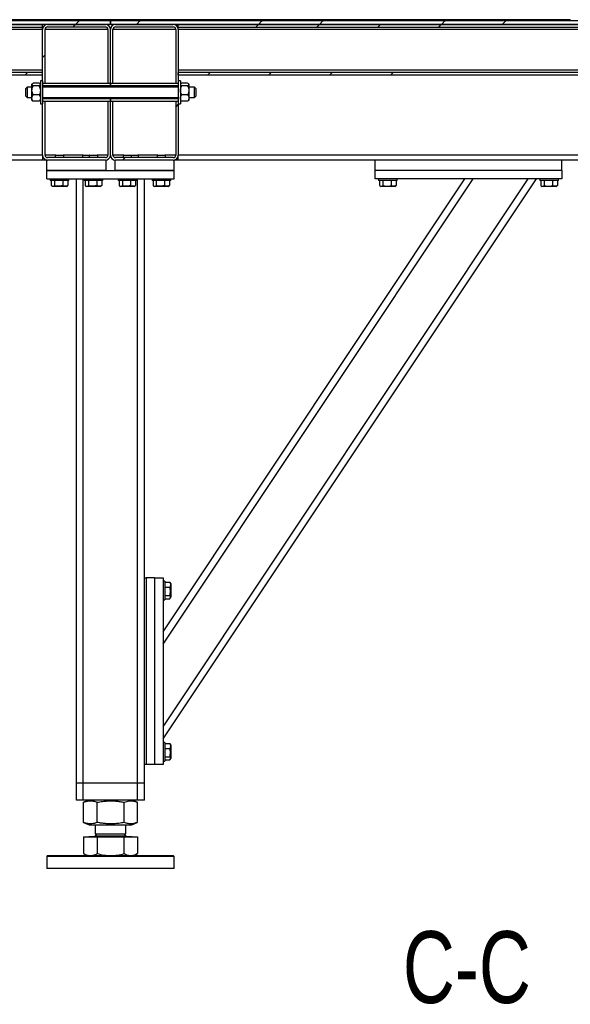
# Model space of a CAD drawing. Header units: millimetres. Extents: x 0 to 841, y 0 to 594.
# Tile 61 of 107: x 579 to 620, y 234 to 307. Entities that reach past the tile are written whole.
import ezdxf

# ---------------------------------------------------------------- set-up
doc = ezdxf.new("R2010")
doc.units = ezdxf.units.MM
doc.layers.add('NOTES', color=6, linetype='Continuous')
doc.layers.add('TRAIT-FINS', color=9, linetype='Continuous')
doc.layers.add('TRAIT-FORT', color=4, linetype='Continuous', lineweight=25)
doc.styles.add('SLDTEXTSTYLE0', font='TXT', dxfattribs={"width": 0.75})

# ---------------------------------------------------------------- blocks, each defined once
blk = doc.blocks.new('SW_HATCH_0')
at = {"layer": 'TRAIT-FINS', "color": 0}
for p, q in [((-94.48, -0.187), (-94.293, 0)), ((-94.293, 0), (-94.043, 0.25)), ((-94.043, 0.25), (-93.949, 0.344)), ((-89.803, 0), (-89.553, 0.25)), ((-89.553, 0.25), (-89.459, 0.344)), ((-80.822, 0), (-80.572, 0.25)), ((-80.572, 0.25), (-80.479, 0.344)), ((-76.332, 0), (-76.082, 0.25)), ((-76.082, 0.25), (-75.988, 0.344)), ((-67.352, 0), (-67.102, 0.25)), ((-67.102, 0.25), (-67.008, 0.344)), ((-62.862, 0), (-62.612, 0.25)), ((-62.612, 0.25), (-62.518, 0.344)), ((-81.021, -0.198), (-80.828, -0.005)), ((-76.53, -0.198), (-76.337, -0.005)), ((-72.04, -0.198), (-71.847, -0.005)), ((-67.55, -0.198), (-67.357, -0.005)), ((-96.729, -2.437), (-96.542, -2.249)), ((-98.037, -3.745), (-97.844, -3.552)), ((-84.567, -3.745), (-84.374, -3.552)), ((-80.077, -3.745), (-79.884, -3.552)), ((-75.587, -3.745), (-75.394, -3.552)), ((-71.097, -3.745), (-70.904, -3.552)), ((-86.917, -6.094), (-86.729, -5.907)), ((-90.822, -10), (-90.635, -9.812))]:
    blk.add_line(p, q, dxfattribs=at)

msp = doc.modelspace()

# ---------------------------------------------------------------- linework, layer by layer
at = {"layer": 'TRAIT-FORT', "color": 4, "linetype": 'Continuous', "lineweight": 25}
for p, q in [((585.68922, 306.46176), (544.43985, 306.46176)), ((585.68922, 306.21176), (544.43985, 306.21176)), ((549.43985, 306.20651), (580.68985, 306.20651)), ((549.43985, 306.01353), (580.68985, 306.01353)), ((619.56422, 306.55551), (559.56547, 306.55551)), ((619.56422, 306.46176), (559.56547, 306.46176)), ((580.68985, 306.21176), (580.68985, 306.20651)), ((580.68985, 306.01353), (580.68985, 306.20651)), ((580.68985, 305.83676), (580.68985, 306.01353)), ((581.06485, 306.21176), (585.31485, 306.21176)), ((581.06485, 306.02426), (585.31485, 306.02426)), ((585.68922, 306.46176), (585.68922, 306.21176)), ((585.68985, 306.21176), (585.68985, 306.46176)), ((626.93922, 306.46176), (585.68985, 306.46176)), ((626.93922, 306.21176), (585.68985, 306.21176)), ((586.06485, 306.21176), (590.31485, 306.21176)), ((586.06485, 306.02426), (590.31485, 306.02426)), ((590.68985, 306.21176), (590.68985, 306.20651)), ((590.68985, 306.20651), (621.93985, 306.20651)), ((590.68985, 306.01353), (590.68985, 306.20651)), ((590.68985, 306.01353), (621.93985, 306.01353)), ((590.68985, 305.83676), (590.68985, 306.01353)), ((619.56422, 306.55551), (619.56422, 306.46176)), ((580.68985, 305.83676), (549.43985, 305.83676)), ((580.68985, 302.05551), (580.68985, 305.83676)), ((580.87735, 301.86801), (580.87735, 305.83676)), ((585.50235, 305.83676), (580.87735, 305.83676)), ((585.50235, 305.83676), (585.50235, 301.86801)), ((585.68985, 301.86801), (585.68985, 305.83676)), ((585.87735, 301.86801), (585.87735, 305.83676)), ((590.50235, 305.83676), (585.87735, 305.83676)), ((590.50235, 305.83676), (590.50235, 301.86801)), ((590.68985, 305.83676), (590.68985, 302.05551)), ((621.93985, 305.83676), (590.68985, 305.83676)), ((580.68985, 302.83676), (549.43985, 302.83676)), ((580.68985, 302.65998), (549.43985, 302.65998)), ((580.68985, 302.467), (549.43985, 302.467)), ((580.68985, 302.46176), (549.43985, 302.46176)), ((580.68985, 302.467), (580.68985, 302.65998)), ((621.93985, 302.83676), (590.68985, 302.83676)), ((621.93985, 302.65998), (590.68985, 302.65998)), ((590.68985, 302.467), (590.68985, 302.65998)), ((621.93985, 302.467), (590.68985, 302.467)), ((621.93985, 302.46176), (590.68985, 302.46176)), ((579.93413, 301.83104), (579.9086, 301.80551)), ((579.9086, 301.78239), (579.9086, 301.80551)), ((579.9086, 301.35498), (579.9086, 301.78239)), ((580.44174, 301.87711), (580.00045, 301.87711)), ((580.44174, 301.68766), (580.00045, 301.68766)), ((580.5336, 301.80551), (580.50902, 301.83008)), ((580.68985, 302.05551), (580.5336, 302.05551)), ((580.5336, 302.05551), (580.5336, 300.36801)), ((580.68985, 302.05551), (580.68985, 300.36801)), ((585.68953, 301.86801), (580.68985, 301.86801)), ((580.87735, 301.86801), (580.68985, 301.86801)), ((585.68953, 301.68051), (580.68985, 301.68051)), ((585.68985, 301.86801), (585.50235, 301.86801)), ((585.68953, 301.86801), (585.68953, 301.68051)), ((585.68953, 301.58676), (585.68953, 301.68051)), ((585.87735, 301.86801), (585.68985, 301.86801)), ((585.68985, 301.58676), (585.68985, 301.86801)), ((590.68985, 301.86801), (585.69016, 301.86801)), ((585.69016, 301.68051), (585.69016, 301.86801)), ((590.68985, 301.68051), (585.69016, 301.68051)), ((585.69016, 301.68051), (585.69016, 301.58676)), ((590.68985, 301.86801), (590.50235, 301.86801)), ((590.8461, 302.05551), (590.68985, 302.05551)), ((590.68985, 302.05551), (590.68985, 300.36801)), ((590.8461, 302.05551), (590.8461, 300.36801)), ((590.87163, 301.83104), (590.8461, 301.80551)), ((591.37924, 301.87711), (590.93795, 301.87711)), ((591.37924, 301.68766), (590.93795, 301.68766)), ((591.4711, 301.80551), (591.44652, 301.83008)), ((591.4711, 301.80551), (591.4711, 301.78239)), ((591.4711, 301.78239), (591.4711, 301.35498)), ((579.56485, 301.58676), (579.4711, 301.49301)), ((579.4711, 300.93051), (579.4711, 301.49301)), ((579.4711, 300.93051), (579.56485, 300.83676)), ((579.9086, 301.58676), (579.56485, 301.58676)), ((579.56485, 301.58676), (579.56485, 300.83676)), ((579.9086, 300.78435), (579.9086, 301.35498)), ((580.44174, 301.0223), (580.00045, 301.0223)), ((590.68985, 301.58676), (580.68985, 301.58676)), ((591.37924, 301.0223), (590.93795, 301.0223)), ((591.87735, 301.58676), (591.4711, 301.58676)), ((591.4711, 301.35498), (591.4711, 300.78435)), ((591.9711, 301.49301), (591.87735, 301.58676)), ((591.87735, 300.83676), (591.87735, 301.58676)), ((591.87735, 300.83676), (591.9711, 300.93051)), ((591.9711, 301.49301), (591.9711, 300.93051)), ((579.56485, 300.83676), (579.9086, 300.83676)), ((579.9086, 300.61801), (579.9086, 300.78435)), ((579.9086, 300.61801), (579.93413, 300.59248)), ((580.44174, 300.5464), (580.00045, 300.5464)), ((580.50902, 300.59343), (580.5336, 300.61801)), ((580.5336, 300.36801), (580.68985, 300.36801)), ((580.68985, 300.83676), (590.68985, 300.83676)), ((580.68985, 300.74301), (585.68953, 300.74301)), ((580.68985, 300.55551), (585.68953, 300.55551)), ((580.68985, 300.55551), (580.87735, 300.55551)), ((580.68985, 296.58676), (580.68985, 300.36801)), ((580.87735, 296.58676), (580.87735, 300.55551)), ((585.50235, 300.55551), (585.68985, 300.55551)), ((585.50235, 300.55551), (585.50235, 296.58676)), ((585.68953, 300.74301), (585.68953, 300.83676)), ((585.68953, 300.74301), (585.68953, 300.55551)), ((585.68985, 300.55551), (585.68985, 300.83676)), ((585.68985, 300.55551), (585.87735, 300.55551)), ((585.68985, 296.58676), (585.68985, 300.55551)), ((585.69016, 300.83676), (585.69016, 300.74301)), ((585.69016, 300.55551), (585.69016, 300.74301)), ((585.69016, 300.74301), (590.68985, 300.74301)), ((585.69016, 300.55551), (590.68985, 300.55551)), ((585.87735, 296.58676), (585.87735, 300.55551)), ((590.50235, 300.55551), (590.68985, 300.55551)), ((590.50235, 300.55551), (590.50235, 296.58676)), ((590.68985, 300.36801), (590.8461, 300.36801)), ((590.68985, 300.36801), (590.68985, 296.58676)), ((590.8461, 300.61801), (590.87163, 300.59248)), ((591.37924, 300.5464), (590.93795, 300.5464)), ((591.44652, 300.59343), (591.4711, 300.61801)), ((591.4711, 300.83676), (591.87735, 300.83676)), ((591.4711, 300.78435), (591.4711, 300.61801)), ((580.68985, 296.58676), (549.43985, 296.58676)), ((580.68985, 296.58676), (580.68985, 296.21176)), ((581.6711, 296.58676), (580.87735, 296.58676)), ((581.6711, 296.58676), (581.62735, 296.54301)), ((581.6711, 296.58676), (582.2086, 296.58676)), ((582.25235, 296.54301), (582.2086, 296.58676)), ((583.6711, 296.58676), (582.2086, 296.58676)), ((583.6711, 296.58676), (583.62735, 296.54301)), ((583.6711, 296.58676), (584.1711, 296.58676)), ((584.1711, 296.58676), (584.12735, 296.54301)), ((584.1711, 296.58676), (584.7086, 296.58676)), ((584.75235, 296.54301), (584.7086, 296.58676)), ((585.50235, 296.58676), (584.7086, 296.58676)), ((586.6711, 296.58676), (585.87735, 296.58676)), ((586.6711, 296.58676), (586.62735, 296.54301)), ((586.6711, 296.58676), (587.2086, 296.58676)), ((587.25235, 296.54301), (587.2086, 296.58676)), ((587.2086, 296.58676), (587.70654, 296.58676)), ((587.70654, 296.58676), (587.7086, 296.58676)), ((587.75235, 296.54301), (587.7086, 296.58676)), ((589.1711, 296.58676), (587.7086, 296.58676)), ((589.1711, 296.58676), (589.12735, 296.54301)), ((589.1711, 296.58676), (589.7086, 296.58676)), ((589.75235, 296.54301), (589.7086, 296.58676)), ((590.50235, 296.58676), (589.7086, 296.58676)), ((621.93985, 296.58676), (590.68985, 296.58676)), ((590.68985, 296.21176), (590.68985, 296.58676)), ((580.68985, 296.21176), (577.68985, 296.21176)), ((581.00235, 296.21176), (580.68985, 296.21176)), ((581.00235, 295.46176), (581.00235, 296.21176)), ((585.31485, 296.39926), (581.06485, 296.39926)), ((585.31485, 296.21176), (581.06485, 296.21176)), ((581.62735, 296.54301), (581.62735, 296.39926)), ((582.25235, 296.54301), (581.62735, 296.54301)), ((582.25235, 296.39926), (582.25235, 296.54301)), ((583.62735, 296.54301), (583.62735, 296.39926)), ((584.12735, 296.54301), (583.62735, 296.54301)), ((584.12735, 296.54301), (584.12735, 296.39926)), ((584.75235, 296.54301), (584.12735, 296.54301)), ((584.75235, 296.39926), (584.75235, 296.54301)), ((585.37735, 295.46176), (585.37735, 296.21176)), ((586.00235, 296.21176), (586.00235, 295.46176)), ((590.31485, 296.39926), (586.06485, 296.39926)), ((590.31485, 296.21176), (586.06485, 296.21176)), ((586.62735, 296.54301), (586.62735, 296.39926)), ((587.25235, 296.54301), (586.62735, 296.54301)), ((587.25235, 296.39926), (587.25235, 296.54301)), ((587.75235, 296.54301), (587.25235, 296.54301)), ((587.75235, 296.39926), (587.75235, 296.54301)), ((589.12735, 296.54301), (589.12735, 296.39926)), ((589.75235, 296.54301), (589.12735, 296.54301)), ((589.75235, 296.39926), (589.75235, 296.54301)), ((590.37735, 295.46176), (590.37735, 296.21176)), ((590.68985, 296.21176), (590.37735, 296.21176)), ((605.18985, 296.21176), (590.68985, 296.21176)), ((605.18985, 295.46176), (605.18985, 296.21176)), ((618.93985, 296.21176), (605.18985, 296.21176)), ((618.93985, 295.46176), (618.93985, 296.21176)), ((621.93985, 296.21176), (618.93985, 296.21176)), ((585.37735, 295.46176), (581.00235, 295.46176)), ((581.00235, 294.83676), (581.00235, 295.46176)), ((581.00235, 295.46176), (590.37735, 295.46176)), ((590.37735, 295.46176), (586.00235, 295.46176)), ((590.37735, 294.83676), (590.37735, 295.46176)), ((618.93985, 295.46176), (605.18985, 295.46176)), ((605.18985, 294.83676), (605.18985, 295.46176)), ((618.93985, 295.46176), (618.93985, 294.83676)), ((581.00235, 294.83676), (590.37735, 294.83676)), ((581.25235, 294.83676), (581.25235, 294.71176)), ((582.62735, 294.71176), (581.25235, 294.71176)), ((581.33111, 294.71176), (581.33111, 294.33704)), ((581.56987, 294.71176), (581.56987, 294.33704)), ((582.17861, 294.71176), (582.17861, 294.33704)), ((582.54858, 294.71176), (582.54858, 294.33704)), ((582.62735, 294.71176), (582.62735, 294.83676)), ((583.18985, 250.33676), (583.18985, 294.83676)), ((583.68985, 250.33676), (583.68985, 294.83676)), ((583.75235, 294.83676), (583.75235, 294.71176)), ((585.12735, 294.71176), (583.75235, 294.71176)), ((583.83111, 294.71176), (583.83111, 294.33704)), ((584.06987, 294.71176), (584.06987, 294.33704)), ((584.67861, 294.71176), (584.67861, 294.33704)), ((585.04858, 294.71176), (585.04858, 294.33704)), ((585.12735, 294.71176), (585.12735, 294.83676)), ((586.25235, 294.83676), (586.25235, 294.71176)), ((587.62735, 294.71176), (586.25235, 294.71176)), ((586.33111, 294.71176), (586.33111, 294.33704)), ((586.56987, 294.71176), (586.56987, 294.33704)), ((587.17861, 294.71176), (587.17861, 294.33704)), ((587.54858, 294.71176), (587.54858, 294.33704)), ((587.62735, 294.71176), (587.62735, 294.83676)), ((587.68985, 250.33676), (587.68985, 294.83676)), ((588.18985, 265.46176), (588.18985, 294.83676)), ((588.75235, 294.83676), (588.75235, 294.71176)), ((590.12735, 294.71176), (588.75235, 294.71176)), ((588.83111, 294.71176), (588.83111, 294.33704)), ((589.06987, 294.71176), (589.06987, 294.33704)), ((589.56485, 261.4739), (611.80675, 294.83676)), ((589.56485, 260.57251), (612.40768, 294.83676)), ((589.56485, 254.48814), (616.46392, 294.83676)), ((589.56485, 253.58676), (617.06485, 294.83676)), ((589.67861, 294.71176), (589.67861, 294.33704)), ((590.04858, 294.71176), (590.04858, 294.33704)), ((590.12735, 294.71176), (590.12735, 294.83676)), ((618.93985, 294.83676), (605.18985, 294.83676)), ((605.43985, 294.83676), (605.43985, 294.71176)), ((606.39069, 294.71176), (605.43985, 294.71176)), ((605.51861, 294.71176), (605.51861, 294.33704)), ((605.75737, 294.71176), (605.75737, 294.33704)), ((606.36611, 294.71176), (606.36611, 294.33704)), ((606.81485, 294.71176), (606.39069, 294.71176)), ((606.73608, 294.71176), (606.73608, 294.33704)), ((606.81485, 294.71176), (606.81485, 294.83676)), ((617.31485, 294.83676), (617.31485, 294.71176)), ((618.26569, 294.71176), (617.31485, 294.71176)), ((617.39361, 294.71176), (617.39361, 294.33704)), ((617.63237, 294.71176), (617.63237, 294.33704)), ((618.24111, 294.71176), (618.24111, 294.33704)), ((618.68985, 294.71176), (618.26569, 294.71176)), ((618.61108, 294.71176), (618.61108, 294.33704)), ((618.68985, 294.71176), (618.68985, 294.83676)), ((581.36193, 294.31653), (581.43516, 294.27426)), ((582.44453, 294.27426), (581.43516, 294.27426)), ((582.44453, 294.27426), (582.51776, 294.31653)), ((582.54858, 294.33704), (582.51658, 294.31858)), ((583.86193, 294.31653), (583.93516, 294.27426)), ((584.94453, 294.27426), (583.93516, 294.27426)), ((584.94453, 294.27426), (585.01776, 294.31653)), ((585.04858, 294.33704), (585.01658, 294.31858)), ((586.36193, 294.31653), (586.43516, 294.27426)), ((587.44453, 294.27426), (586.43516, 294.27426)), ((587.44453, 294.27426), (587.51776, 294.31653)), ((587.54858, 294.33704), (587.51658, 294.31858)), ((588.86193, 294.31653), (588.93516, 294.27426)), ((589.94453, 294.27426), (588.93516, 294.27426)), ((589.94453, 294.27426), (590.01776, 294.31653)), ((590.04858, 294.33704), (590.01658, 294.31858)), ((605.54943, 294.31653), (605.62266, 294.27426)), ((606.06502, 294.27426), (605.62266, 294.27426)), ((606.63203, 294.27426), (606.06502, 294.27426)), ((606.63203, 294.27426), (606.70526, 294.31653)), ((606.73608, 294.33704), (606.70408, 294.31858)), ((617.42443, 294.31653), (617.49766, 294.27426)), ((617.94002, 294.27426), (617.49766, 294.27426)), ((618.50703, 294.27426), (617.94002, 294.27426)), ((618.50703, 294.27426), (618.58026, 294.31653)), ((618.61108, 294.33704), (618.57908, 294.31858)), ((588.18985, 251.71176), (588.18985, 265.46176)), ((588.18985, 265.46176), (588.31485, 265.46176)), ((588.31485, 265.46176), (588.31485, 251.71176)), ((588.93985, 265.46176), (588.31485, 265.46176)), ((588.93985, 265.46176), (588.93985, 251.71176)), ((588.93985, 265.46176), (589.56485, 265.46176)), ((589.56485, 265.46176), (589.56485, 251.71176)), ((589.68985, 265.21176), (589.56485, 265.21176)), ((589.68985, 265.21176), (589.68985, 264.7876)), ((589.68985, 265.133), (590.06456, 265.133)), ((589.68985, 264.7876), (589.68985, 263.83676)), ((589.68985, 264.76302), (590.06456, 264.76302)), ((590.06456, 265.133), (590.08302, 265.10099)), ((590.12735, 265.02894), (590.08507, 265.10217)), ((590.12735, 265.02894), (590.12735, 264.46193)), ((589.68985, 264.15428), (590.06456, 264.15428)), ((590.08507, 263.94635), (590.12735, 264.01957)), ((590.12735, 264.46193), (590.12735, 264.01957)), ((589.56485, 263.83676), (589.68985, 263.83676)), ((589.68985, 263.91552), (590.06456, 263.91552)), ((589.68985, 253.33676), (589.56485, 253.33676)), ((589.68985, 253.33676), (589.68985, 252.9126)), ((589.68985, 253.258), (590.06456, 253.258)), ((590.06456, 253.258), (590.08302, 253.22599)), ((590.12735, 253.15394), (590.08507, 253.22717)), ((590.12735, 253.15394), (590.12735, 252.58693)), ((589.68985, 252.9126), (589.68985, 251.96176)), ((589.68985, 252.88802), (590.06456, 252.88802)), ((590.12735, 252.58693), (590.12735, 252.14457)), ((588.18985, 250.33676), (588.18985, 251.71176)), ((588.31485, 251.71176), (588.18985, 251.71176)), ((588.93985, 251.71176), (588.31485, 251.71176)), ((589.56485, 251.71176), (588.93985, 251.71176)), ((589.56485, 251.96176), (589.68985, 251.96176)), ((589.68985, 252.27928), (590.06456, 252.27928)), ((589.68985, 252.04052), (590.06456, 252.04052)), ((590.08507, 252.07135), (590.12735, 252.14457)), ((583.68985, 250.33676), (583.18985, 250.33676)), ((583.18985, 249.08676), (583.18985, 250.33676)), ((587.68985, 250.33676), (583.68985, 250.33676)), ((583.68985, 249.08676), (583.68985, 250.33676)), ((588.18985, 250.33676), (587.68985, 250.33676)), ((587.68985, 249.08676), (587.68985, 250.33676)), ((588.18985, 249.08676), (588.18985, 250.33676)), ((583.68985, 249.08676), (583.18985, 249.08676)), ((587.68985, 249.08676), (583.68985, 249.08676)), ((583.72043, 248.9274), (583.70535, 248.92198)), ((583.70535, 247.43903), (583.70535, 248.92198)), ((584.11303, 249.08676), (583.71883, 248.92749)), ((584.7184, 247.43903), (584.7184, 248.92198)), ((586.70289, 247.43903), (586.70289, 248.92198)), ((587.66086, 248.92749), (587.26666, 249.08676)), ((587.67434, 247.43903), (587.67434, 248.92198)), ((588.18985, 249.08676), (587.68985, 249.08676)), ((583.70535, 247.43903), (583.72042, 247.43384)), ((583.71883, 247.43352), (584.11303, 247.27426)), ((584.11303, 247.27426), (584.91802, 247.27426)), ((584.56485, 247.27426), (584.56485, 246.59707)), ((584.91802, 247.27426), (587.26666, 247.27426)), ((586.81485, 246.59707), (586.81485, 247.27426)), ((587.26666, 247.27426), (587.66086, 247.43352)), ((584.70016, 246.59707), (584.56485, 246.46176)), ((584.56485, 246.59707), (586.81485, 246.59707)), ((586.81485, 246.46176), (586.67953, 246.59707)), ((583.70535, 246.38676), (583.70535, 245.14652)), ((583.70535, 246.38676), (584.7184, 246.38676)), ((584.09266, 246.39926), (584.09266, 246.38676)), ((584.09266, 246.39926), (587.28703, 246.39926)), ((584.56485, 246.46176), (586.81485, 246.46176)), ((584.7184, 246.38676), (584.7184, 245.14652)), ((584.7184, 246.38676), (586.7029, 246.38676)), ((586.7029, 245.14652), (586.7029, 246.38676)), ((586.7029, 246.38676), (587.67434, 246.38676)), ((587.28703, 246.38676), (587.28703, 246.39926)), ((587.67434, 246.38676), (587.67434, 245.14652)), ((583.71879, 245.14027), (583.70535, 245.14652)), ((583.7181, 245.13907), (583.9711, 244.99301)), ((587.4086, 244.99301), (587.66159, 245.13907)), ((581.06485, 244.99301), (581.00235, 244.93051)), ((581.00235, 244.93051), (581.00235, 244.05551)), ((590.37735, 244.93051), (581.00235, 244.93051)), ((581.06485, 244.99301), (590.31485, 244.99301)), ((590.37735, 244.93051), (590.31485, 244.99301)), ((590.37735, 244.05551), (590.37735, 244.93051)), ((589.94936, 244.05551), (581.00235, 244.05551)), ((590.37735, 244.05551), (589.94936, 244.05551))]:
    msp.add_line(p, q, dxfattribs=at)
for centre, radius, start, end in [((581.06485, 305.83676), 0.375, 90, 180), ((581.06485, 305.83676), 0.1875, 90, 180), ((585.31485, 305.83676), 0.375, 0, 90), ((585.31485, 305.83676), 0.1875, 360, 90), ((586.06485, 305.83676), 0.375, 90, 180), ((586.06485, 305.83676), 0.1875, 90, 180), ((590.31485, 305.83676), 0.375, 0, 90), ((590.31485, 305.83676), 0.1875, 360, 90), ((581.06485, 296.58676), 0.375, 180, 270), ((581.06485, 296.58676), 0.1875, 180, 270), ((585.31485, 296.58676), 0.375, 270, 360), ((585.31485, 296.58676), 0.1875, 270, 360), ((586.06485, 296.58676), 0.375, 180, 270), ((586.06485, 296.58676), 0.1875, 180, 270), ((590.31485, 296.58676), 0.375, 270, 360), ((590.31485, 296.58676), 0.1875, 270, 360), ((584.50235, 246.46176), 0.0625, 270, 0), ((586.87735, 246.46176), 0.0625, 180, 270)]:
    msp.add_arc(centre, radius, start, end, dxfattribs=at)
for points, knots in [([(580.00045, 301.87711), (579.97899, 301.86414), (579.93535, 301.83776), (579.91049, 301.80505), (579.90893, 301.78635), (579.9086, 301.78239)], [0, 0, 0, 0, 0.43238505, 0.87955391, 1, 1, 1, 1]), ([(579.9086, 301.78239), (579.91391, 301.76572), (579.92444, 301.73265), (579.97525, 301.70258), (580.00045, 301.68766)], [0, 0, 0, 0, 0.50400004, 1, 1, 1, 1]), ([(579.9086, 301.35498), (579.91391, 301.41351), (579.92444, 301.52965), (579.97525, 301.63527), (580.00045, 301.68766)], [0, 0, 0, 0, 0.50400004, 1, 1, 1, 1]), ([(580.5336, 301.78239), (580.52829, 301.79905), (580.51775, 301.83212), (580.46694, 301.8622), (580.44174, 301.87711)], [0, 0, 0, 0, 0.50400004, 1, 1, 1, 1]), ([(580.44174, 301.68766), (580.4632, 301.70063), (580.50684, 301.72701), (580.5317, 301.75973), (580.53326, 301.77842), (580.5336, 301.78239)], [0, 0, 0, 0, 0.43238505, 0.87955391, 1, 1, 1, 1]), ([(580.44174, 301.68766), (580.4632, 301.64211), (580.50684, 301.54945), (580.5317, 301.43457), (580.53326, 301.36891), (580.5336, 301.35498)], [0, 0, 0, 0, 0.432385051, 0.879553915, 1, 1, 1, 1]), ([(590.93795, 301.87711), (590.91649, 301.86414), (590.87285, 301.83776), (590.84799, 301.80505), (590.84643, 301.78635), (590.8461, 301.78239)], [0, 0, 0, 0, 0.43238505, 0.87955391, 1, 1, 1, 1]), ([(590.8461, 301.78239), (590.85141, 301.76572), (590.86194, 301.73265), (590.91275, 301.70258), (590.93795, 301.68766)], [0, 0, 0, 0, 0.50400004, 1, 1, 1, 1]), ([(590.8461, 301.35498), (590.85141, 301.41351), (590.86194, 301.52965), (590.91275, 301.63527), (590.93795, 301.68766)], [0, 0, 0, 0, 0.50400004, 1, 1, 1, 1]), ([(591.4711, 301.78239), (591.46579, 301.79905), (591.45525, 301.83212), (591.40444, 301.8622), (591.37924, 301.87711)], [0, 0, 0, 0, 0.50400004, 1, 1, 1, 1]), ([(591.37924, 301.68766), (591.4007, 301.70063), (591.44434, 301.72701), (591.4692, 301.75973), (591.47076, 301.77842), (591.4711, 301.78239)], [0, 0, 0, 0, 0.43238505, 0.87955391, 1, 1, 1, 1]), ([(591.37924, 301.68766), (591.4007, 301.64211), (591.44434, 301.54945), (591.4692, 301.43457), (591.47076, 301.36891), (591.4711, 301.35498)], [0, 0, 0, 0, 0.432385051, 0.879553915, 1, 1, 1, 1]), ([(580.00045, 301.0223), (579.97899, 301.06785), (579.93535, 301.16051), (579.91049, 301.27539), (579.90893, 301.34105), (579.9086, 301.35498)], [0, 0, 0, 0, 0.43238505, 0.87955391, 1, 1, 1, 1]), ([(579.9086, 300.78435), (579.90865, 300.78836), (579.90909, 300.82142), (579.92199, 300.88445), (579.9575, 300.95965), (579.9883, 301.00458), (580.00045, 301.0223)], [0, 0, 0, 0, 0.04836864, 0.39932986, 0.76296469, 1, 1, 1, 1]), ([(580.5336, 301.35498), (580.52829, 301.29645), (580.51775, 301.18032), (580.46694, 301.07469), (580.44174, 301.0223)], [0, 0, 0, 0, 0.50400004, 1, 1, 1, 1]), ([(580.44174, 301.0223), (580.45389, 301.00458), (580.48409, 300.96052), (580.51984, 300.88541), (580.53309, 300.82238), (580.53354, 300.78836), (580.5336, 300.78435)], [0, 0, 0, 0, 0.23703923, 0.58901919, 0.95163056, 1, 1, 1, 1]), ([(590.93795, 301.0223), (590.91649, 301.06785), (590.87285, 301.16051), (590.84799, 301.27539), (590.84643, 301.34105), (590.8461, 301.35498)], [0, 0, 0, 0, 0.43238505, 0.87955391, 1, 1, 1, 1]), ([(590.8461, 300.78435), (590.84615, 300.78836), (590.84659, 300.82142), (590.85949, 300.88445), (590.895, 300.95965), (590.9258, 301.00458), (590.93795, 301.0223)], [0, 0, 0, 0, 0.04836864, 0.39932986, 0.76296469, 1, 1, 1, 1]), ([(591.4711, 301.35498), (591.46579, 301.29645), (591.45525, 301.18032), (591.40444, 301.07469), (591.37924, 301.0223)], [0, 0, 0, 0, 0.50400004, 1, 1, 1, 1]), ([(591.37924, 301.0223), (591.39139, 301.00458), (591.42159, 300.96052), (591.45734, 300.88541), (591.47059, 300.82238), (591.47104, 300.78836), (591.4711, 300.78435)], [0, 0, 0, 0, 0.23703923, 0.58901919, 0.95163056, 1, 1, 1, 1]), ([(580.00045, 300.5464), (579.98193, 300.57426), (579.94788, 300.62549), (579.91514, 300.70576), (579.9108, 300.75792), (579.9086, 300.78435)], [0, 0, 0, 0, 0.3704571, 0.68101816, 1, 1, 1, 1]), ([(580.00045, 300.5464), (579.9767, 300.55922), (579.9484, 300.5745), (579.93734, 300.59123), (579.93557, 300.59392)], [0, 0, 0, 0, 0.83918758, 1, 1, 1, 1]), ([(580.5336, 300.78435), (580.53151, 300.75867), (580.52728, 300.7065), (580.49476, 300.62616), (580.46026, 300.57426), (580.44174, 300.5464)], [0, 0, 0, 0, 0.30999023, 0.62954591, 1, 1, 1, 1]), ([(580.50852, 300.59393), (580.50817, 300.59325), (580.49951, 300.57639), (580.47003, 300.56109), (580.44174, 300.5464)], [0, 0, 0, 0, 0.04048152, 1, 1, 1, 1]), ([(590.93795, 300.5464), (590.91943, 300.57426), (590.88538, 300.62549), (590.85264, 300.70576), (590.8483, 300.75792), (590.8461, 300.78435)], [0, 0, 0, 0, 0.3704571, 0.68101816, 1, 1, 1, 1]), ([(590.93795, 300.5464), (590.9142, 300.55922), (590.8859, 300.5745), (590.87484, 300.59123), (590.87307, 300.59392)], [0, 0, 0, 0, 0.83918758, 1, 1, 1, 1]), ([(591.4711, 300.78435), (591.46901, 300.75867), (591.46478, 300.7065), (591.43226, 300.62616), (591.39776, 300.57426), (591.37924, 300.5464)], [0, 0, 0, 0, 0.30999023, 0.62954591, 1, 1, 1, 1]), ([(591.44602, 300.59393), (591.44567, 300.59325), (591.43701, 300.57639), (591.40753, 300.56109), (591.37924, 300.5464)], [0, 0, 0, 0, 0.04048152, 1, 1, 1, 1]), ([(581.33111, 294.33704), (581.35183, 294.32334), (581.39373, 294.29563), (581.4558, 294.28549), (581.51514, 294.30037), (581.55151, 294.32474), (581.56987, 294.33704)], [0, 0, 0, 0, 0.26460494, 0.53494775, 0.76534313, 1, 1, 1, 1]), ([(582.17861, 294.33704), (582.10116, 294.31806), (581.97307, 294.28666), (581.78728, 294.28957), (581.66229, 294.31138), (581.5904, 294.33134), (581.56987, 294.33704)], [0, 0, 0, 0, 0.385549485, 0.637641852, 0.896546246, 1, 1, 1, 1]), ([(582.54858, 294.33704), (582.51647, 294.32334), (582.45155, 294.29563), (582.35537, 294.28549), (582.26342, 294.30037), (582.20705, 294.32474), (582.17861, 294.33704)], [0, 0, 0, 0, 0.264604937, 0.534947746, 0.765343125, 1, 1, 1, 1]), ([(583.83111, 294.33704), (583.85183, 294.32334), (583.89373, 294.29563), (583.9558, 294.28549), (584.01514, 294.30037), (584.05151, 294.32474), (584.06987, 294.33704)], [0, 0, 0, 0, 0.26460494, 0.53494775, 0.76534313, 1, 1, 1, 1]), ([(584.67861, 294.33704), (584.60116, 294.31806), (584.47307, 294.28666), (584.28728, 294.28957), (584.16229, 294.31138), (584.0904, 294.33134), (584.06987, 294.33704)], [0, 0, 0, 0, 0.385549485, 0.637641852, 0.896546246, 1, 1, 1, 1]), ([(585.04858, 294.33704), (585.01647, 294.32334), (584.95155, 294.29563), (584.85537, 294.28549), (584.76342, 294.30037), (584.70705, 294.32474), (584.67861, 294.33704)], [0, 0, 0, 0, 0.264604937, 0.534947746, 0.765343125, 1, 1, 1, 1]), ([(586.33111, 294.33704), (586.35183, 294.32334), (586.39373, 294.29563), (586.4558, 294.28549), (586.51514, 294.30037), (586.55151, 294.32474), (586.56987, 294.33704)], [0, 0, 0, 0, 0.26460494, 0.53494775, 0.76534313, 1, 1, 1, 1]), ([(587.17861, 294.33704), (587.10116, 294.31806), (586.97307, 294.28666), (586.78728, 294.28957), (586.66229, 294.31138), (586.5904, 294.33134), (586.56987, 294.33704)], [0, 0, 0, 0, 0.385549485, 0.637641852, 0.896546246, 1, 1, 1, 1]), ([(587.54858, 294.33704), (587.51647, 294.32334), (587.45155, 294.29563), (587.35537, 294.28549), (587.26342, 294.30037), (587.20705, 294.32474), (587.17861, 294.33704)], [0, 0, 0, 0, 0.264604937, 0.534947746, 0.765343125, 1, 1, 1, 1]), ([(588.83111, 294.33704), (588.85183, 294.32334), (588.89373, 294.29563), (588.9558, 294.28549), (589.01514, 294.30037), (589.05151, 294.32474), (589.06987, 294.33704)], [0, 0, 0, 0, 0.26460494, 0.53494775, 0.76534313, 1, 1, 1, 1]), ([(589.67861, 294.33704), (589.60116, 294.31806), (589.47307, 294.28666), (589.28728, 294.28957), (589.16229, 294.31138), (589.0904, 294.33134), (589.06987, 294.33704)], [0, 0, 0, 0, 0.385549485, 0.637641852, 0.896546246, 1, 1, 1, 1]), ([(590.04858, 294.33704), (590.01647, 294.32334), (589.95155, 294.29563), (589.85537, 294.28549), (589.76342, 294.30037), (589.70705, 294.32474), (589.67861, 294.33704)], [0, 0, 0, 0, 0.264604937, 0.534947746, 0.765343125, 1, 1, 1, 1]), ([(605.51861, 294.33704), (605.53933, 294.32334), (605.58123, 294.29563), (605.6433, 294.28549), (605.70264, 294.30037), (605.73901, 294.32474), (605.75737, 294.33704)], [0, 0, 0, 0, 0.26460494, 0.53494775, 0.76534313, 1, 1, 1, 1]), ([(605.75737, 294.33704), (605.83482, 294.31806), (605.96291, 294.28666), (606.1487, 294.28957), (606.27369, 294.31138), (606.34558, 294.33134), (606.36611, 294.33704)], [0, 0, 0, 0, 0.385549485, 0.637641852, 0.896546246, 1, 1, 1, 1]), ([(606.73608, 294.33704), (606.70397, 294.32334), (606.63905, 294.29563), (606.54287, 294.28549), (606.45092, 294.30037), (606.39455, 294.32474), (606.36611, 294.33704)], [0, 0, 0, 0, 0.26460494, 0.53494775, 0.76534313, 1, 1, 1, 1]), ([(617.39361, 294.33704), (617.41433, 294.32334), (617.45623, 294.29563), (617.5183, 294.28549), (617.57764, 294.30037), (617.61401, 294.32474), (617.63237, 294.33704)], [0, 0, 0, 0, 0.26460494, 0.53494775, 0.76534313, 1, 1, 1, 1]), ([(617.63237, 294.33704), (617.70982, 294.31806), (617.83791, 294.28666), (618.0237, 294.28957), (618.14869, 294.31138), (618.22058, 294.33134), (618.24111, 294.33704)], [0, 0, 0, 0, 0.385549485, 0.637641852, 0.896546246, 1, 1, 1, 1]), ([(618.61108, 294.33704), (618.57897, 294.32334), (618.51405, 294.29563), (618.41787, 294.28549), (618.32592, 294.30037), (618.26955, 294.32474), (618.24111, 294.33704)], [0, 0, 0, 0, 0.26460494, 0.53494775, 0.76534313, 1, 1, 1, 1]), ([(590.06456, 265.133), (590.07827, 265.10088), (590.10597, 265.03597), (590.11611, 264.93978), (590.10123, 264.84783), (590.07686, 264.79146), (590.06456, 264.76302)], [0, 0, 0, 0, 0.26460494, 0.53494775, 0.76534313, 1, 1, 1, 1]), ([(590.06456, 264.15428), (590.08354, 264.23173), (590.11494, 264.35982), (590.11203, 264.54561), (590.09022, 264.6706), (590.07026, 264.7425), (590.06456, 264.76302)], [0, 0, 0, 0, 0.38554949, 0.63764185, 0.89654625, 1, 1, 1, 1]), ([(590.06456, 263.91552), (590.07827, 263.93624), (590.10597, 263.97814), (590.11611, 264.04021), (590.10123, 264.09955), (590.07686, 264.13593), (590.06456, 264.15428)], [0, 0, 0, 0, 0.26460494, 0.53494775, 0.76534313, 1, 1, 1, 1]), ([(590.06456, 253.258), (590.07827, 253.22588), (590.10597, 253.16097), (590.11611, 253.06478), (590.10123, 252.97283), (590.07686, 252.91646), (590.06456, 252.88802)], [0, 0, 0, 0, 0.26460494, 0.53494775, 0.76534313, 1, 1, 1, 1]), ([(590.06456, 252.27928), (590.08354, 252.35673), (590.11494, 252.48482), (590.11203, 252.67061), (590.09022, 252.7956), (590.07026, 252.8675), (590.06456, 252.88802)], [0, 0, 0, 0, 0.38554949, 0.63764185, 0.89654625, 1, 1, 1, 1]), ([(590.06456, 252.04052), (590.07827, 252.06124), (590.10597, 252.10314), (590.11611, 252.16521), (590.10123, 252.22455), (590.07686, 252.26093), (590.06456, 252.27928)], [0, 0, 0, 0, 0.26460494, 0.53494775, 0.76534313, 1, 1, 1, 1]), ([(583.70535, 248.92198), (583.77297, 248.94647), (583.90104, 248.99284), (584.08938, 249.02723), (584.25652, 249.0324), (584.41153, 249.01442), (584.56187, 248.97972), (584.66453, 248.94185), (584.7184, 248.92198)], [0, 0, 0, 0, 0.20206835, 0.38269984, 0.55531458, 0.69299169, 0.83889419, 1, 1, 1, 1]), ([(584.7184, 248.92198), (584.85086, 248.94647), (585.10174, 248.99284), (585.47068, 249.02723), (585.79811, 249.0324), (586.10175, 249.01442), (586.39627, 248.97972), (586.59737, 248.94185), (586.70289, 248.92198)], [0, 0, 0, 0, 0.20206835, 0.38269984, 0.55531458, 0.69299169, 0.83889419, 1, 1, 1, 1]), ([(586.70289, 248.92198), (586.76774, 248.94647), (586.89055, 248.99284), (587.07115, 249.02723), (587.23144, 249.03242), (587.38007, 249.01438), (587.51919, 248.98112), (587.61262, 248.94529), (587.65927, 248.9274)], [0, 0, 0, 0, 0.20527908, 0.38878068, 0.56413815, 0.70400284, 0.85222364, 1, 1, 1, 1]), ([(584.7184, 247.43903), (584.65078, 247.41455), (584.52271, 247.36818), (584.33437, 247.33378), (584.16723, 247.32861), (584.01222, 247.34659), (583.86188, 247.3813), (583.75922, 247.41916), (583.70535, 247.43903)], [0, 0, 0, 0, 0.20206835, 0.38269984, 0.55531458, 0.69299169, 0.83889419, 1, 1, 1, 1]), ([(586.70289, 247.43903), (586.57043, 247.41455), (586.31955, 247.36818), (585.95062, 247.33378), (585.62318, 247.32861), (585.31954, 247.34659), (585.02502, 247.3813), (584.82393, 247.41916), (584.7184, 247.43903)], [0, 0, 0, 0, 0.20206835, 0.38269984, 0.55531458, 0.69299169, 0.83889419, 1, 1, 1, 1]), ([(587.65927, 247.43384), (587.59943, 247.41132), (587.48163, 247.36698), (587.30608, 247.33384), (587.1458, 247.3286), (586.99716, 247.34659), (586.85299, 247.38129), (586.75455, 247.41916), (586.70289, 247.43903)], [0, 0, 0, 0, 0.18940928, 0.37290647, 0.54825971, 0.68812104, 0.83633827, 1, 1, 1, 1]), ([(583.70535, 245.14652), (583.7876, 245.10481), (583.91164, 245.04192), (584.08199, 244.99955), (584.16849, 244.99519), (584.21187, 244.99301)], [0, 0, 0, 0, 0.49525132, 0.7468182, 1, 1, 1, 1]), ([(584.21187, 244.99301), (584.29675, 245.00074), (584.46838, 245.01639), (584.63445, 245.10283), (584.7184, 245.14652)], [0, 0, 0, 0, 0.49451073, 1, 1, 1, 1]), ([(584.7184, 245.14652), (584.87953, 245.10481), (585.1225, 245.04192), (585.45621, 244.99955), (585.62565, 244.99519), (585.71065, 244.99301)], [0, 0, 0, 0, 0.49525132, 0.7468182, 1, 1, 1, 1]), ([(585.71065, 244.99301), (585.87691, 245.00074), (586.21313, 245.01639), (586.53845, 245.10283), (586.7029, 245.14652)], [0, 0, 0, 0, 0.49451073, 1, 1, 1, 1]), ([(586.7029, 245.14652), (586.78177, 245.10481), (586.90071, 245.04192), (587.06407, 244.99955), (587.14701, 244.99519), (587.18862, 244.99301)], [0, 0, 0, 0, 0.49525132, 0.7468182, 1, 1, 1, 1]), ([(587.18862, 244.99301), (587.27001, 245.00074), (587.43459, 245.01639), (587.59384, 245.10283), (587.67434, 245.14652)], [0, 0, 0, 0, 0.49451073, 1, 1, 1, 1])]:
    msp.add_open_spline(points, degree=3, knots=knots, dxfattribs=at)

# ---------------------------------------------------------------- block references
at = {"layer": 'TRAIT-FINS', "color": 9}
msp.add_blockref('SW_HATCH_0', (677.41906, 306.21176), dxfattribs=at)

# ---------------------------------------------------------------- texts
at = {"layer": 'NOTES', "color": 211, "insert": (611.94446, 239.43061), "char_height": 5.291667, "attachment_point": 2, "style": 'SLDTEXTSTYLE0'}
msp.add_mtext('C-C', dxfattribs=at)

doc.saveas('drawing.dxf')
